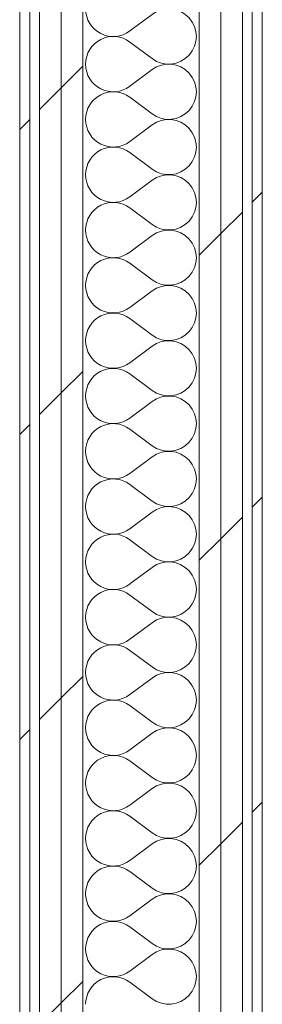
# Model space of a CAD drawing. Header units: millimetres. Extents: x -30280 to 19093, y -18706 to 4378.
# Tile 23 of 206: x -28051 to -27905, y -633 to -40. Entities that reach past the tile are written whole.
import ezdxf

# ---------------------------------------------------------------- set-up
doc = ezdxf.new("R2010")
doc.units = ezdxf.units.MM
doc.header["$MEASUREMENT"] = 0
doc.linetypes.add('Wipeout_Contour', pattern=[1000, 0, -1000])
doc.layers.add('Nuevo_08_E_Envans secs', color=7, linetype='Continuous')
doc.layers.add('Nuevo_08_E_Envans secs_Pluma_Nº__1', color=7, linetype='Continuous', lineweight=5)
for name, color, linetype, lineweight, true_color in [('Nuevo_08_E_Envans secs_Pluma_Nº__102', 7, 'Continuous', 5, 0xcccccc), ('Nuevo_08_E_Envans secs_Pluma_Nº__171', 171, 'Continuous', 13, 0xaaaaff), ('Nuevo_08_E_Envans secs_Pluma_Nº__177', 7, 'Continuous', 15, 0xf7e046)]:
    doc.layers.add(name, color=color, linetype=linetype, lineweight=lineweight, true_color=true_color)
pattern_1 = [(45, (0, 0), (-183.8478, 183.8478), [195, -65]), (45, (7e-14, 183.85), (-183.8478, 183.8478), [195, -65])]

# ---------------------------------------------------------------- blocks, each defined once
blk = doc.blocks.new('*X432')
at = {"layer": 'Nuevo_08_E_Envans secs_Pluma_Nº__102', "color": 254, "linetype": 'Continuous', "lineweight": 5, "true_color": 0xcccccc}
for p, q in [((-27971.18, -36.67), (-27984.51, -46.67)), ((-27971.18, -63.33), (-27984.51, -53.33)), ((-27971.18, -70), (-27984.51, -80)), ((-27971.18, -96.67), (-27984.51, -86.67)), ((-27971.18, -103.33), (-27984.51, -113.33)), ((-27971.18, -130), (-27984.51, -120)), ((-27971.18, -136.67), (-27984.51, -146.67)), ((-27971.18, -163.33), (-27984.51, -153.33)), ((-27971.18, -170), (-27984.51, -180)), ((-27971.18, -196.67), (-27984.51, -186.67)), ((-27971.18, -203.33), (-27984.51, -213.33)), ((-27971.18, -230), (-27984.51, -220)), ((-27971.18, -236.67), (-27984.51, -246.67)), ((-27971.18, -263.33), (-27984.51, -253.33)), ((-27971.18, -270), (-27984.51, -280)), ((-27971.18, -296.67), (-27984.51, -286.67)), ((-27971.18, -303.33), (-27984.51, -313.33)), ((-27971.18, -330), (-27984.51, -320)), ((-27971.18, -336.67), (-27984.51, -346.67)), ((-27971.18, -363.33), (-27984.51, -353.33)), ((-27971.18, -370), (-27984.51, -380)), ((-27971.18, -396.67), (-27984.51, -386.67)), ((-27971.18, -403.33), (-27984.51, -413.33)), ((-27971.18, -430), (-27984.51, -420)), ((-27971.18, -436.67), (-27984.51, -446.67)), ((-27971.18, -463.33), (-27984.51, -453.33)), ((-27971.18, -470), (-27984.51, -480)), ((-27971.18, -496.67), (-27984.51, -486.67)), ((-27971.18, -503.33), (-27984.51, -513.33)), ((-27971.18, -530), (-27984.51, -520)), ((-27971.18, -536.67), (-27984.51, -546.67)), ((-27971.18, -563.33), (-27984.51, -553.33)), ((-27971.18, -570), (-27984.51, -580)), ((-27971.18, -596.67), (-27984.51, -586.67)), ((-27971.18, -603.33), (-27984.51, -613.33)), ((-27971.18, -630), (-27984.51, -620))]:
    blk.add_line(p, q, dxfattribs=at)
for centre, start, end in [((-27994.51, -33.33), 180, 306.8699), ((-27961.18, -50), 233.1301, 126.8699), ((-27994.51, -66.67), 53.1301, 180), ((-27994.51, -66.67), 180, 306.8699), ((-27961.18, -83.33), 233.1301, 126.8699), ((-27994.51, -100), 53.1301, 180), ((-27994.51, -100), 180, 306.8699), ((-27961.18, -116.67), 233.1301, 126.8699), ((-27994.51, -133.33), 53.1301, 180), ((-27994.51, -133.33), 180, 306.8699), ((-27961.18, -150), 233.1301, 126.8699), ((-27994.51, -166.67), 53.1301, 180), ((-27994.51, -166.67), 180, 306.8699), ((-27961.18, -183.33), 233.1301, 126.8699), ((-27994.51, -200), 53.1301, 180), ((-27994.51, -200), 180, 306.8699), ((-27961.18, -216.67), 233.1301, 126.8699), ((-27994.51, -233.33), 53.1301, 180), ((-27994.51, -233.33), 180, 306.8699), ((-27961.18, -250), 233.1301, 126.8699), ((-27994.51, -266.67), 53.1301, 180), ((-27994.51, -266.67), 180, 306.8699), ((-27961.18, -283.33), 233.1301, 126.8699), ((-27994.51, -300), 53.1301, 180), ((-27994.51, -300), 180, 306.8699), ((-27961.18, -316.67), 233.1301, 126.8699), ((-27994.51, -333.33), 53.1301, 180), ((-27994.51, -333.33), 180, 306.8699), ((-27961.18, -350), 233.1301, 126.8699), ((-27994.51, -366.67), 53.1301, 180), ((-27994.51, -366.67), 180, 306.8699), ((-27961.18, -383.33), 233.1301, 126.8699), ((-27994.51, -400), 53.1301, 180), ((-27994.51, -400), 180, 306.8699), ((-27961.18, -416.67), 233.1301, 126.8699), ((-27994.51, -433.33), 53.1301, 180), ((-27994.51, -433.33), 180, 306.8699), ((-27961.18, -450), 233.1301, 126.8699), ((-27994.51, -466.67), 53.1301, 180), ((-27994.51, -466.67), 180, 306.8699), ((-27961.18, -483.33), 233.1301, 126.8699), ((-27994.51, -500), 53.1301, 180), ((-27994.51, -500), 180, 306.8699), ((-27961.18, -516.67), 233.1301, 126.8699), ((-27994.51, -533.33), 53.1301, 180), ((-27994.51, -533.33), 180, 306.8699), ((-27961.18, -550), 233.1301, 126.8699), ((-27994.51, -566.67), 53.1301, 180), ((-27994.51, -566.67), 180, 306.8699), ((-27961.18, -583.33), 233.1301, 126.8699), ((-27994.51, -600), 53.1301, 180), ((-27994.51, -600), 180, 306.8699), ((-27961.18, -616.67), 233.1301, 126.8699), ((-27994.51, -633.33), 53.1301, 180)]:
    blk.add_arc(centre, 16.67, start, end, dxfattribs=at)
blk = doc.blocks.new('Muro_117_1', base_point=(-27904.85, 1700.85))
at = {"color": 254, "linetype": 'Wipeout_Contour', "lineweight": 0, "ltscale": 112344.405734}
blk.add_wipeout([(-28050.85, 1694.85), (-28050.85, -1193.98), (-28044.85, -1191.3), (-28044.85, 1694.85)], dxfattribs=at).dxf.layer = 'Nuevo_08_E_Envans secs'
at = {"color": 254, "linetype": 'Wipeout_Contour', "lineweight": 0, "ltscale": 111827.540082}
blk.add_wipeout([(-27929.85, 1566.85), (-27929.85, -1140.11), (-27916.85, -1134.32), (-27916.85, 1566.85)], dxfattribs=at).dxf.layer = 'Nuevo_08_E_Envans secs'
at = {"color": 254, "linetype": 'Wipeout_Contour', "lineweight": 0, "ltscale": 111763.605754}
blk.add_wipeout([(-27910.85, 1554.85), (-27910.85, -1128.98), (-27904.85, -1128.98), (-27904.85, 1554.85)], dxfattribs=at).dxf.layer = 'Nuevo_08_E_Envans secs'
at = {"layer": 'Nuevo_08_E_Envans secs_Pluma_Nº__171', "linetype": 'Continuous', "lineweight": 13, "true_color": 0xaaaaff}
h = blk.add_hatch(dxfattribs=at)
h.set_pattern_fill('Panellat_HPL_0001', color=161, style=0, pattern_type=2)
h.set_pattern_definition(pattern_1)
h.paths.add_polyline_path([(-28050.85, 1694.85), (-28050.85, -1193.98), (-28044.85, -1191.3), (-28044.85, 1694.85)])
h = blk.add_hatch(dxfattribs=at)
h.set_pattern_fill('Panellat_HPL_0001', color=161, style=0, pattern_type=2)
h.set_pattern_definition(pattern_1)
h.paths.add_polyline_path([(-27910.85, 1554.85), (-27910.85, -1128.98), (-27904.85, -1128.98), (-27904.85, 1554.85)])
at = {"layer": 'Nuevo_08_E_Envans secs_Pluma_Nº__177', "linetype": 'Continuous', "lineweight": 15, "true_color": 0xf7e046}
h = blk.add_hatch(dxfattribs=at)
h.set_pattern_fill('Panellat_HPL_0001', color=53, style=0, pattern_type=2)
h.set_pattern_definition(pattern_1)
h.paths.add_polyline_path([(-27929.85, 1566.85), (-27929.85, -1140.11), (-27916.85, -1134.32), (-27916.85, 1566.85)])
at = {"layer": 'Nuevo_08_E_Envans secs_Pluma_Nº__1', "color": 7, "linetype": 'Continuous', "lineweight": 5}
for p, q in [((-28044.85, -1191.3), (-28044.85, 1694.85)), ((-27916.85, -1134.32), (-27916.85, 1566.85)), ((-27910.85, -1128.98), (-27910.85, 1560.85))]:
    blk.add_line(p, q, dxfattribs=at)
at = {"layer": 'Nuevo_08_E_Envans secs_Pluma_Nº__1', "color": 7, "linetype": 'Continuous', "lineweight": 5, "flags": 128}
for points in [[(-28050.85, 1700.85), (-28050.85, -1193.98)], [(-27904.85, -1128.98), (-27904.85, 1554.85)]]:
    blk.add_lwpolyline(points, dxfattribs=at)
at = {"color": 254, "linetype": 'Wipeout_Contour', "lineweight": 0, "ltscale": 111881.411746}
blk.add_wipeout([(-27942.85, 1579.85), (-27942.85, -1145.89), (-27929.85, -1140.11), (-27929.85, 1579.85)], dxfattribs=at).dxf.layer = 'Nuevo_08_E_Envans secs'
at = {"layer": 'Nuevo_08_E_Envans secs_Pluma_Nº__177', "linetype": 'Continuous', "lineweight": 15, "true_color": 0xf7e046}
h = blk.add_hatch(dxfattribs=at)
h.set_pattern_fill('Panellat_HPL_0001', color=53, style=0, pattern_type=2)
h.set_pattern_definition(pattern_1)
h.paths.add_polyline_path([(-27942.85, 1579.85), (-27942.85, -1145.89), (-27929.85, -1140.11), (-27929.85, 1579.85)])
at = {"layer": 'Nuevo_08_E_Envans secs_Pluma_Nº__1', "color": 7, "linetype": 'Continuous', "lineweight": 5}
for p, q in [((-27942.85, -1145.89), (-27942.85, 1592.85)), ((-27929.85, -1140.11), (-27929.85, 1579.85))]:
    blk.add_line(p, q, dxfattribs=at)
at = {"layer": 'Nuevo_08_E_Envans secs', "color": 7, "lineweight": 20}
blk.add_blockref('*X432', (0, 0), dxfattribs=at)
at = {"color": 254, "linetype": 'Wipeout_Contour', "lineweight": 0, "ltscale": 112225.659983}
blk.add_wipeout([(-28025.85, 1662.85), (-28025.85, -1182.85), (-28012.85, -1177.06), (-28012.85, 1662.85)], dxfattribs=at).dxf.layer = 'Nuevo_08_E_Envans secs'
at = {"layer": 'Nuevo_08_E_Envans secs_Pluma_Nº__177', "linetype": 'Continuous', "lineweight": 15, "true_color": 0xf7e046}
h = blk.add_hatch(dxfattribs=at)
h.set_pattern_fill('Panellat_HPL_0001', color=53, style=0, pattern_type=2)
h.set_pattern_definition(pattern_1)
h.paths.add_polyline_path([(-28025.85, 1662.85), (-28025.85, -1182.85), (-28012.85, -1177.06), (-28012.85, 1662.85)])
at = {"layer": 'Nuevo_08_E_Envans secs_Pluma_Nº__1', "color": 7, "linetype": 'Continuous', "lineweight": 5}
blk.add_line((-28012.85, -1177.06), (-28012.85, 1662.85), dxfattribs=at)
at = {"color": 254, "linetype": 'Wipeout_Contour', "lineweight": 0, "ltscale": 112279.624925}
blk.add_wipeout([(-28038.85, 1675.85), (-28038.85, -1188.63), (-28025.85, -1182.85), (-28025.85, 1675.85)], dxfattribs=at).dxf.layer = 'Nuevo_08_E_Envans secs'
at = {"layer": 'Nuevo_08_E_Envans secs_Pluma_Nº__177', "linetype": 'Continuous', "lineweight": 15, "true_color": 0xf7e046}
h = blk.add_hatch(dxfattribs=at)
h.set_pattern_fill('Panellat_HPL_0001', color=53, style=0, pattern_type=2)
h.set_pattern_definition(pattern_1)
h.paths.add_polyline_path([(-28038.85, 1675.85), (-28038.85, -1188.63), (-28025.85, -1182.85), (-28025.85, 1675.85)])
at = {"layer": 'Nuevo_08_E_Envans secs_Pluma_Nº__1', "color": 7, "linetype": 'Continuous', "lineweight": 5}
for p, q in [((-28038.85, -1188.63), (-28038.85, 1688.85)), ((-28025.85, -1182.85), (-28025.85, 1675.85))]:
    blk.add_line(p, q, dxfattribs=at)

msp = doc.modelspace()

# ---------------------------------------------------------------- block references
at = {"layer": 'Nuevo_08_E_Envans secs', "color": 7, "lineweight": 20}
msp.add_blockref('Muro_117_1', (-27904.85, 1700.85), dxfattribs=at)

doc.saveas('drawing.dxf')
